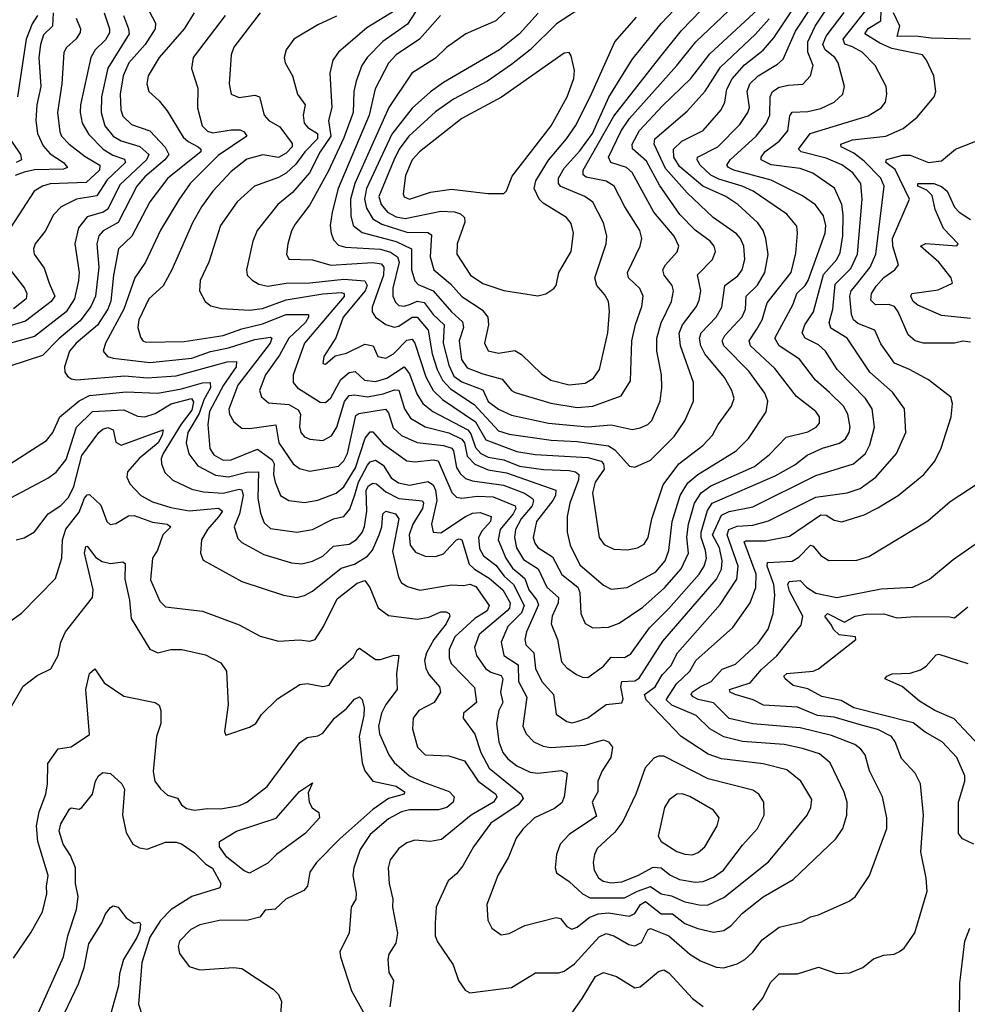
# Model space of a CAD drawing. Extents: x 1443846 to 1577407, y 839182 to 927291.
# Tile 106 of 256: x 1451598 to 1455213, y 883554 to 887309. Entities that reach past the tile are written whole.
import ezdxf

# ---------------------------------------------------------------- set-up
doc = ezdxf.new("R2010")
doc.units = 0

msp = doc.modelspace()

# ---------------------------------------------------------------- linework, layer by layer
at = {"layer": '0CON20XD'}
for points in [[(1453935, 885746.6), (1453965, 885753.1), (1453994.7, 885765.3), (1454009.2, 885780.8), (1454041.8, 885855), (1454048.2, 885905), (1454046.5, 885955), (1454029.3, 886045), (1454028.6, 886095), (1454045, 886153.3), (1454084.7, 886235), (1454092, 886275), (1454086.8, 886295), (1454057.3, 886335), (1454051.6, 886355), (1454061.3, 886375), (1454106, 886424), (1454112.8, 886445), (1454095, 886483.1), (1454017, 886575), (1453935, 886726), (1453913.6, 886745), (1453853.8, 886765), (1453844.4, 886785), (1453892.6, 886885), (1453925, 886933), (1454105, 887134.2), (1454178.1, 887225), (1454402, 887438)], [(1453915, 885144), (1454025, 885203.8), (1454060, 885245), (1454074.8, 885285), (1454087.3, 885395), (1454117.5, 885495), (1454147.1, 885542.9), (1454185.6, 885574.4), (1454332, 885665), (1454378.6, 885711.4), (1454446.2, 885813.8), (1454452.5, 885855), (1454440.5, 885885), (1454379.3, 885969.3), (1454284.2, 886065), (1454277.9, 886085), (1454288.2, 886105), (1454354, 886176), (1454366.7, 886205), (1454370.2, 886255), (1454412.6, 886297.4), (1454440.7, 886345), (1454453.6, 886413.6), (1454444.6, 886475.4), (1454434.7, 886505), (1454414.7, 886535), (1454337.2, 886605), (1454291.5, 886635), (1454204.3, 886674.3), (1454115, 886750), (1454094, 886785), (1454092.8, 886815), (1454124.4, 886845.6), (1454205, 886887.1), (1454273.8, 886966.2), (1454287.6, 886995), (1454296.3, 887045), (1454316.3, 887083.7), (1454363.4, 887136.6), (1454435, 887193), (1454475, 887240.8), (1454620.7, 887459.3)], [(1453506.5, 887393.5), (1453415, 887304.6), (1453300, 887255), (1453227, 887203), (1453185, 887162.7), (1453094.6, 887105), (1453006, 886975), (1452876.4, 886685), (1452860.3, 886625), (1452861.6, 886561.6), (1452870.8, 886525), (1452905, 886497.1), (1453034, 886464), (1453093, 886435), (1453093.2, 886355), (1453105, 886313.5), (1453118.8, 886298.8), (1453175.1, 886275.1), (1453245.7, 886195), (1453287.5, 886157.5), (1453290.7, 886135), (1453274.1, 886085), (1453283.4, 886013.4), (1453305, 885982.1), (1453365, 885958.6), (1453438.4, 885938.4), (1453475, 885895.6), (1453488.1, 885888.1), (1453625, 885846.9), (1453725, 885830.2)], [(1453695, 885917), (1453755, 885922.7), (1453787.3, 885942.7), (1453810.3, 885975), (1453841.9, 886115), (1453848.1, 886198.1), (1453843.9, 886235), (1453830.6, 886260.6), (1453799.7, 886295), (1453791.8, 886325), (1453835.3, 886455), (1453837.5, 886485), (1453825.3, 886535), (1453785, 886612.9), (1453754.5, 886635), (1453663.2, 886673.2), (1453653.3, 886685), (1453653.2, 886705), (1453675, 886742.6), (1453735, 886809.1), (1453783.1, 886875), (1453845.8, 887014.2), (1453935, 887157.5), (1454045, 887295.4), (1454171.7, 887428.3)], [(1453124.8, 887365), (1453077.8, 887292.2), (1452983.4, 887226.6), (1452923.7, 887165), (1452903.8, 887135), (1452882, 887075), (1452873.5, 887035), (1452870.4, 886955), (1452835, 886858.9), (1452775, 886730), (1452705, 886603.5), (1452649.5, 886529.5), (1452635, 886504.2), (1452620.8, 886455), (1452615.4, 886415), (1452625, 886396.5), (1452715, 886393.2), (1452785, 886373), (1452945, 886383.9), (1452977.7, 886377.7), (1452987.9, 886365), (1452986.3, 886335), (1452942.6, 886212.6), (1452943.4, 886195), (1452955.4, 886175), (1452995, 886146.9), (1453027, 886137), (1453045, 886140.4), (1453095, 886174.2), (1453115, 886175.2), (1453156.1, 886125), (1453171.5, 886035), (1453190.9, 885975), (1453210.9, 885935), (1453241.5, 885901.5), (1453331.7, 885841.7), (1453425, 885741.3), (1453465, 885728.4), (1453625.1, 885705.1), (1453725, 885700.3), (1453844.6, 885684.6), (1453868.8, 885668.8), (1453925, 885606.7), (1453945, 885603.3)], [(1453761.9, 887368.1), (1453646.6, 887293.4), (1453546.2, 887195), (1453475, 887138.5), (1453382.7, 887075), (1453253.6, 887006.4), (1453185, 886957.5), (1453082.9, 886865), (1453045.2, 886815), (1453025, 886773.9), (1452968.7, 886635), (1452977.6, 886605), (1453001.9, 886575), (1453035, 886557.8), (1453069.1, 886550.9), (1453205, 886578.7), (1453256.4, 886576.4), (1453279.5, 886569.5), (1453294.6, 886555), (1453296.9, 886536.9), (1453267.5, 886455), (1453265.4, 886415), (1453317.7, 886335), (1453365, 886302.9), (1453445, 886276.1), (1453574.3, 886255.7)], [(1453725, 885830.2), (1453785, 885834.8), (1453893.1, 885875), (1453928.2, 885931.8), (1453933, 886085), (1453946.8, 886146.8), (1453972, 886215), (1453976.8, 886255), (1453964.4, 886284.4), (1453921.1, 886325), (1453916.7, 886345), (1453964.6, 886445), (1453972, 886475), (1453963.5, 886505), (1453907.2, 886595), (1453866.6, 886675), (1453835, 886692.9), (1453758.7, 886708.7), (1453748.1, 886718.1), (1453747.6, 886735), (1453865, 886941.1), (1454040.2, 887165), (1454122.4, 887267.6), (1454234.3, 887385)], [(1453765, 884801.1), (1453825, 884843.8), (1453855, 884878.6), (1453905, 884876.9), (1453929.8, 884890.2), (1454000.7, 884989.3), (1454075, 885063.8), (1454190.6, 885195), (1454209.4, 885225), (1454217.7, 885255), (1454215.1, 885285), (1454197.4, 885335), (1454197.7, 885355), (1454222.2, 885437.8), (1454240, 885465), (1454480.3, 885569.7), (1454555, 885611), (1454602, 885648), (1454661.4, 885675), (1454726.1, 885693.9), (1454749, 885711), (1454762.9, 885735), (1454766.2, 885755), (1454757.4, 885805), (1454740.6, 885835), (1454687.9, 885887.9), (1454633.6, 885935), (1454572.7, 886015), (1454496, 886066), (1454479.3, 886095), (1454548.3, 886225), (1454563, 886265), (1454594.7, 886295.3), (1454606.1, 886315), (1454671.6, 886495), (1454673.7, 886525), (1454665, 886561.5), (1454633.8, 886603.8), (1454585, 886637.7), (1454465, 886697.3), (1454322.9, 886735), (1454301.8, 886745), (1454295.8, 886755), (1454308.2, 886775), (1454407.4, 886865), (1454446.5, 886913.5), (1454459.4, 886945), (1454461.1, 887015), (1454470, 887035), (1454495, 887051.9), (1454530.7, 887059.3), (1454586, 887064), (1454614.8, 887095.2), (1454625.2, 887135), (1454604.4, 887185), (1454605.2, 887225), (1454632.9, 887285), (1454694.1, 887375.9)], [(1451993.7, 887325), (1452013.5, 887275), (1452015.2, 887255), (1451934.5, 887125), (1451910.9, 887015), (1451909.3, 886955), (1451923.2, 886905), (1451955.1, 886865.1), (1451985, 886847), (1452056.3, 886826.3), (1452090.6, 886795), (1452081.8, 886775), (1451980.8, 886679.2), (1451935, 886586.2), (1451916.5, 886575), (1451855, 886557.7), (1451822.8, 886515), (1451808, 886455), (1451825.2, 886345.2), (1451822.6, 886315), (1451806.7, 886245), (1451776.1, 886195), (1451655, 886100.7), (1451545, 886070.2)], [(1452090.4, 887345), (1452115.7, 887295.7), (1452114.7, 887275), (1452076.9, 887215), (1452014.8, 887145), (1451992.9, 887095), (1451981.1, 887025), (1451983.5, 886965), (1451991.4, 886941.4), (1452025, 886910), (1452095.2, 886885.2), (1452152.9, 886822.9), (1452166.7, 886795), (1452152.5, 886775), (1452075, 886709.4), (1452044.8, 886675), (1451974, 886536), (1451916.3, 886503.7), (1451899.5, 886485), (1451892.9, 886455), (1451899.6, 886365), (1451886.9, 886255), (1451869.4, 886215), (1451829.5, 886160.5), (1451747.9, 886092.1), (1451685, 886028.8), (1451565, 885989.2)], [(1451725.8, 887335), (1451723.3, 887285), (1451688.9, 887251.1), (1451677.3, 887215), (1451670.8, 887165), (1451679.3, 887055), (1451663.3, 886985), (1451659.4, 886925), (1451665.9, 886875.9), (1451687.8, 886827.8), (1451715, 886798), (1451765.9, 886765), (1451780, 886745), (1451765, 886739.6), (1451655, 886736.3), (1451615, 886728), (1451581.3, 886715)], [(1451666.4, 887325), (1451645.8, 887294.2), (1451622.3, 887235), (1451589.8, 887015)], [(1451920.2, 887335), (1451940.7, 887275), (1451940.7, 887259.3), (1451925, 887232.7), (1451886.3, 887195), (1451869.5, 887165), (1451829.8, 886985), (1451828.9, 886955), (1451837, 886915), (1451861.4, 886871.4), (1451916.7, 886815), (1451953.2, 886793.2), (1451997.7, 886777.7), (1452002, 886765), (1451931.6, 886698.4), (1451892.2, 886637.8), (1451814.6, 886625.4), (1451756.2, 886595), (1451727.5, 886565), (1451695, 886502.9), (1451657.1, 886455), (1451651.1, 886435), (1451653.6, 886415), (1451691.8, 886361.8), (1451711.1, 886305)], [(1452263.9, 887335), (1452225.8, 887275), (1452130.3, 887165), (1452088, 887095), (1452083.2, 887065), (1452091.1, 887035), (1452130.4, 887000.4), (1452161.4, 886961.4), (1452221.8, 886861.9), (1452240.4, 886845), (1452279.4, 886825), (1452289.2, 886815), (1452288.7, 886805), (1452162.9, 886705), (1452094.3, 886615), (1452026.5, 886483.5), (1451975.3, 886435), (1451955.8, 886335), (1451946.4, 886236.4), (1451934.2, 886205), (1451895, 886143.9), (1451813.5, 886075), (1451788.7, 886045), (1451768.8, 885985), (1451770.8, 885965), (1451780, 885950), (1451795, 885939.6), (1451815, 885935.9), (1451999.4, 885950.6), (1452085, 885942.8), (1452195, 885951.1), (1452389.4, 886005), (1452425.9, 886005.9), (1452424, 885985), (1452375.1, 885915), (1452322.7, 885815), (1452315.9, 885765.9), (1452323.7, 885673.7), (1452339.4, 885649.4), (1452375, 885629.7), (1452405, 885631.1), (1452505, 885671.3), (1452560.8, 885630.8), (1452568.5, 885615), (1452566.2, 885575), (1452572.3, 885545), (1452592.8, 885495), (1452625, 885475.9), (1452685, 885468.4), (1452735, 885477.4), (1452805, 885503.9), (1452835, 885527.8), (1452879.3, 885600.7), (1452916.4, 885713.6), (1452935, 885737.2), (1452945, 885737.5), (1452985, 885691.5), (1453075, 885626.6), (1453105, 885622.6), (1453175, 885631), (1453195, 885626.6), (1453246.4, 885506.4), (1453265, 885488.1), (1453285, 885483.9), (1453345, 885492.3), (1453405, 885489.3), (1453488.9, 885455), (1453490.3, 885445), (1453480.7, 885425), (1453431.5, 885365), (1453423.8, 885325), (1453453, 885255), (1453477.8, 885217.8), (1453499.3, 885199.3), (1453525, 885178.3), (1453540.1, 885135), (1453571.6, 885095), (1453577.5, 885077.5), (1453531.6, 884975), (1453525.3, 884945), (1453529.3, 884925), (1453559.3, 884895), (1453566.1, 884835), (1453590.7, 884785), (1453634.7, 884735), (1453645, 884660.8), (1453685, 884632.9), (1453705, 884628.2), (1453725, 884632.4)], [(1452381.9, 887325), (1452259.6, 887165), (1452253.3, 887123.3), (1452278.1, 887048.1), (1452276.5, 886973.5), (1452294.2, 886905), (1452314.9, 886884.8), (1452335, 886878.1), (1452405, 886889.8), (1452439.4, 886889.4), (1452455, 886882.2), (1452464.4, 886865), (1452355, 886791.3), (1452248.9, 886685), (1452205, 886622.7), (1452135, 886506.2), (1452078, 886385), (1452037.9, 886325), (1451995.2, 886205), (1451925.9, 886075), (1451916.5, 886045), (1451933.1, 886025), (1451955, 886018), (1452095, 886001.7), (1452255, 886018.7), (1452326, 886044), (1452395, 886057.8), (1452495, 886089.2), (1452555, 886098.9), (1452559.6, 886095), (1452553.5, 886075), (1452430.2, 885915), (1452396.3, 885823.7), (1452398.8, 885805), (1452415, 885775.5), (1452445, 885751.2), (1452475, 885749.6), (1452574.7, 885764.7), (1452587, 885695), (1452641.8, 885615), (1452665, 885597.3), (1452705, 885587.1), (1452815, 885605.9), (1452835, 885626.9), (1452849, 885655), (1452880.1, 885799.9), (1452892.4, 885807.6), (1452994, 885824), (1453005, 885809.5), (1453023.3, 885753.3), (1453055, 885723.2), (1453115, 885696.2), (1453215, 885685.7), (1453246.5, 885675), (1453253.2, 885665), (1453265, 885602), (1453278.5, 885578.5), (1453299.1, 885559.1), (1453325, 885550.5), (1453444.1, 885534.1), (1453523.8, 885503.8), (1453555, 885482.7), (1453558.8, 885475), (1453553.4, 885455), (1453511, 885405), (1453489.7, 885365), (1453485.5, 885335), (1453493.9, 885295), (1453520.6, 885250.6), (1453576.1, 885215), (1453609.8, 885145), (1453654.3, 885105), (1453652.5, 885085), (1453628.9, 885035), (1453625.3, 885005.3), (1453649.4, 884945), (1453665, 884860.8), (1453685, 884837.5), (1453722, 884812), (1453745, 884801.5), (1453765, 884801.1)], [(1452515.4, 887335), (1452415.4, 887205), (1452404.7, 887175), (1452396.7, 887065), (1452404.4, 887025), (1452435, 887012.5), (1452495, 887020.9), (1452513.1, 887015), (1452530.9, 886945), (1452548.8, 886925), (1452590.4, 886900.4), (1452637.4, 886837.4), (1452638.1, 886825), (1452615, 886799.7), (1452585, 886783.9), (1452526.1, 886793.9), (1452465, 886776.8), (1452405, 886730.7), (1452335.3, 886655), (1452291.4, 886595), (1452257.8, 886535), (1452178.6, 886355), (1452145, 886294.6), (1452091.1, 886245), (1452052.6, 886165), (1452049.3, 886135), (1452058.7, 886098.7), (1452067.5, 886085), (1452079.5, 886079.5), (1452225, 886082.6), (1452375, 886105.5), (1452445, 886130.4), (1452525, 886149.3), (1452615, 886184.6), (1452699.5, 886185), (1452700.5, 886175), (1452688.1, 886155), (1452625, 886094.7), (1452589.6, 886030.4), (1452535.9, 885955), (1452512.5, 885895), (1452520.5, 885870.5), (1452547.7, 885847.7), (1452625, 885841.2), (1452660.9, 885820.9), (1452669.6, 885805), (1452666.1, 885756.1), (1452671.2, 885735), (1452685, 885718.2), (1452705, 885709.2), (1452755, 885703.9), (1452788.1, 885721.9), (1452807.5, 885755), (1452837.3, 885852.7), (1452855, 885876.3), (1452875, 885879.2), (1452925, 885870.8), (1452985, 885882), (1453028.1, 885898.1), (1453045, 885896.8), (1453066.6, 885825), (1453089.4, 885789.4), (1453145, 885756.7), (1453235, 885733.6), (1453285, 885709.9), (1453295.1, 885695), (1453304.7, 885644.7), (1453334.7, 885614.7), (1453385, 885592.3), (1453455, 885580.5), (1453643.1, 885515), (1453642.3, 885495), (1453632.6, 885475), (1453570.2, 885395), (1453556.7, 885335), (1453562.8, 885312.8), (1453575, 885296.7), (1453631.3, 885261.3), (1453666.1, 885193.9), (1453728, 885145), (1453734.5, 885125), (1453738.8, 885045), (1453755, 885006.7), (1453785, 884990.4), (1453845, 884992.3)], [(1453030.8, 887345), (1452922, 887278), (1452815, 887185.4), (1452793.1, 887155), (1452781.6, 887105), (1452788.6, 886975), (1452775.7, 886925), (1452784.7, 886865), (1452744, 886805), (1452703.5, 886725), (1452639.1, 886650.9), (1452582.8, 886605), (1452504.6, 886505), (1452487.5, 886465), (1452463.8, 886355), (1452466.5, 886335), (1452485, 886315.5), (1452510.4, 886300.4), (1452545, 886293.3), (1452615.2, 886304.8), (1452705, 886306.1), (1452835, 886319.9), (1452915, 886313.2), (1452923.4, 886295), (1452916.2, 886275), (1452832.7, 886175), (1452804.3, 886095.7), (1452758.1, 886025), (1452755, 885997.5), (1452765, 885996), (1452802.3, 886027.7), (1452845, 886037.3), (1452915, 886072.2), (1452946.1, 886065), (1452965, 886024.5), (1452995, 886018.4), (1453024.7, 886035), (1453075, 886087), (1453095, 886091.3), (1453105.6, 886075.6), (1453147.3, 885947.3), (1453175.5, 885895.5), (1453210.6, 885860.6), (1453336.5, 885775), (1453376.9, 885706.9), (1453495, 885661.9), (1453565, 885651), (1453765, 885639.3), (1453816.4, 885625), (1453825.6, 885615), (1453827.4, 885595), (1453794, 885545), (1453783.5, 885505), (1453808.5, 885335), (1453828.3, 885308.3), (1453865, 885290), (1453916.9, 885286.9)], [(1452807, 887323), (1452735, 887290), (1452644.6, 887235.4), (1452615, 887193.8), (1452606.9, 887165), (1452610.6, 887145), (1452638.8, 887095)], [(1453203.1, 887325), (1453123.5, 887235), (1453035, 887175.2), (1453005, 887143.9), (1452953.7, 887046.3), (1452931.2, 886945), (1452813.2, 886665), (1452790, 886575), (1452782.8, 886525), (1452785.8, 886495), (1452795, 886469.5), (1452815, 886450), (1452841.4, 886441.4), (1452975, 886433.8), (1453012.5, 886422.5), (1453039.1, 886405), (1453045.3, 886385), (1453021.8, 886285), (1453022.3, 886255), (1453031.9, 886231.9), (1453045, 886219.5), (1453065, 886216.3), (1453089.4, 886225), (1453115, 886235.4), (1453141.3, 886231.3), (1453175.1, 886185.1), (1453217.4, 886145), (1453214, 886075), (1453235, 885991.5), (1453255, 885950.2), (1453285, 885927.9), (1453365, 885898), (1453385, 885853.6), (1453425, 885823.6), (1453475, 885801.5), (1453615, 885770), (1453765, 885756.2), (1453855, 885764), (1453935, 885746.6)], [(1453575.7, 887334.3), (1453505, 887255.3), (1453428.5, 887195), (1453215, 887070), (1453165.7, 887034.3), (1453095, 886971.9), (1453017.8, 886872.2), (1452920.9, 886665), (1452914.2, 886625), (1452920.8, 886590.8), (1452945, 886550.2), (1452979.6, 886529.6), (1453075, 886498.9), (1453155, 886497.4), (1453168.8, 886488.8), (1453163.6, 886405), (1453178.2, 886355), (1453241.4, 886301.4), (1453285, 886253.3), (1453362.4, 886202.4), (1453384.1, 886175), (1453386.5, 886145), (1453371.1, 886075), (1453385, 886046.7), (1453425, 886036.9), (1453487.4, 886047.4), (1453512.3, 886032.3), (1453588.7, 885958.7), (1453624.9, 885934.8), (1453695, 885917)], [(1453465, 883824.3), (1453525.3, 883854.7), (1453645, 883885.4), (1453661.2, 883881.2), (1453685, 883851.4), (1453705, 883840), (1453725, 883848.5), (1453771.1, 883885), (1453805, 883898.5), (1453845, 883902.6), (1453925, 883889.6), (1453945, 883900.8), (1453966.9, 883935), (1453985, 883945.8), (1454045, 883898.8), (1454089.2, 883899.2), (1454135, 883862.4), (1454185, 883843.3), (1454245, 883828.6), (1454285, 883835.3), (1454312.9, 883855), (1454355, 883901.1), (1454435, 883963.3), (1454549.5, 884030.5), (1454712.2, 884185), (1454738.8, 884225), (1454753.9, 884275), (1454754.6, 884325), (1454743, 884363), (1454690, 884475), (1454649, 884509), (1454585, 884530.2), (1454515, 884544.4), (1454355, 884555.9), (1454285, 884574.3), (1454231.6, 884605), (1454178.8, 884655), (1454085.4, 884695.4), (1454063.9, 884715), (1454103.2, 884776.8), (1454155.3, 884825), (1454177.6, 884865), (1454319, 884991), (1454384.7, 885085), (1454406.1, 885143.9), (1454407.7, 885195), (1454362.5, 885317.5), (1454368, 885322), (1454445, 885321.2), (1454535, 885340), (1454655, 885420.5), (1454675, 885419.8), (1454705, 885400.4), (1454735, 885394.7), (1454819.5, 885420.5), (1454872.3, 885447.7), (1454949.4, 885495), (1455047.8, 885575), (1455089.5, 885625), (1455113.6, 885675), (1455152.2, 885795), (1455156.5, 885845), (1455150.3, 885870.3), (1455065.2, 885935.2), (1454993.3, 885975), (1454935, 885998.8), (1454883.2, 886073.2), (1454860.4, 886125), (1454795, 886151.2), (1454779, 886165), (1454771.6, 886185), (1454765.5, 886255), (1454770.7, 886275), (1454790.9, 886299.2), (1454842.5, 886365), (1454864.8, 886415), (1454895.6, 886675), (1454883.5, 886705), (1454820.3, 886770.3), (1454780.5, 886800.5), (1454732, 886825), (1454730.8, 886835), (1454775, 886850.7), (1454902, 886865), (1454968.6, 886895), (1455022.1, 886937.9), (1455087.1, 887015), (1455092.9, 887035), (1455085.6, 887095), (1455057.8, 887155), (1455042, 887175), (1454925, 887200.1), (1454879.5, 887219.5), (1454822.4, 887255), (1454835, 887275.9), (1454882.9, 887305), (1454885.1, 887345)], [(1453574.3, 886255.7), (1453605, 886264), (1453636.5, 886283.5), (1453644.4, 886295.6), (1453655.4, 886345), (1453702, 886425), (1453711.2, 886495), (1453701.8, 886531.8), (1453684.8, 886554.8), (1453595, 886609.3), (1453579.7, 886625), (1453561.3, 886665), (1453567.4, 886695), (1453616, 886774), (1453684.8, 886855), (1453718.7, 886905), (1453775, 887014.6), (1453868.7, 887225), (1453951.5, 887318.5)], [(1453725, 884632.4), (1453765, 884646.1), (1453835, 884697.4), (1453895.6, 884704.4), (1453900.6, 884719.4), (1453891.4, 884765), (1453895.2, 884784.8), (1453945, 884788.1), (1453962, 884798), (1454051.5, 884938.5), (1454256.7, 885175), (1454275.9, 885214.1), (1454277.7, 885245), (1454267.9, 885295), (1454241.4, 885345), (1454275, 885420.2), (1454305, 885434.2), (1454395, 885451.2), (1454635, 885570.8), (1454779.1, 885615), (1454824.7, 885655), (1454842, 885688), (1454859.3, 885755), (1454849.7, 885825), (1454825.3, 885865), (1454716.6, 885975), (1454672.8, 886045), (1454645, 886069), (1454594.6, 886095), (1454583.3, 886115), (1454593.2, 886145), (1454626.1, 886195), (1454665, 886337.5), (1454715.6, 886395), (1454728.2, 886421.9), (1454738.6, 886485), (1454739.8, 886565), (1454734, 886605), (1454706.5, 886666.5), (1454624.4, 886724.4), (1454575, 886741.5), (1454465, 886755.8), (1454427.2, 886775), (1454426.3, 886785), (1454441, 886805), (1454495, 886846.1), (1454529.1, 886885), (1454536.8, 886943.2), (1454545, 886957.2), (1454605, 886958.6), (1454655, 886971.2), (1454705, 886995.4), (1454738.5, 887025), (1454744.6, 887055), (1454721.1, 887145), (1454707.9, 887165), (1454671.1, 887195), (1454662.4, 887215), (1454675, 887247.1), (1454743.6, 887336.4)], [(1453845, 884992.3), (1453885, 885007.1), (1453975, 885068.8), (1454057.6, 885142.4), (1454121.5, 885215), (1454150, 885275), (1454143.7, 885336.3), (1454149.7, 885385), (1454172.7, 885465), (1454197.7, 885505), (1454235, 885531.2), (1454401.5, 885605), (1454458.7, 885651.3), (1454522.5, 885717.5), (1454605, 885738), (1454636.4, 885755), (1454649.3, 885770.7), (1454648.9, 885795), (1454635.4, 885815), (1454561.7, 885871.7), (1454479.1, 885979.1), (1454386.2, 886065), (1454381, 886085), (1454410.5, 886129.5), (1454430.8, 886165), (1454450.1, 886229.9), (1454540.7, 886345), (1454558.7, 886418.7), (1454565.9, 886495), (1454562.3, 886522.3), (1454525, 886568.2), (1454396, 886655), (1454354.2, 886674.2), (1454265, 886700.7), (1454235, 886716.8), (1454193.5, 886755), (1454182.9, 886775), (1454184.2, 886785), (1454261.2, 886825), (1454345, 886909.3), (1454376.3, 886955), (1454382.9, 886975), (1454374, 887035), (1454383.9, 887065), (1454415.1, 887094.9), (1454489.7, 887140.3), (1454510.6, 887159.4), (1454557.7, 887265), (1454615, 887352.2)], [(1453945, 885603.3), (1454005, 885629.4), (1454095, 885720), (1454135, 885780), (1454168.5, 885855), (1454169.1, 885925), (1454119.6, 886065), (1454114.3, 886114.3), (1454126.9, 886145), (1454179.5, 886215), (1454190.3, 886239.7), (1454196.5, 886275), (1454183.9, 886336.1), (1454241.8, 886395), (1454252.5, 886425), (1454248, 886445), (1454232.7, 886465), (1454175, 886507), (1454116, 886566), (1454038.5, 886678.5), (1453989.9, 886769.9), (1453936.4, 886816.4), (1453934.8, 886835), (1453962.7, 886887.3), (1454049.8, 886980.2), (1454158.6, 887085), (1454230.5, 887179.5), (1454415, 887349.2)], [(1454225, 883933.1), (1454285, 883961.1), (1454455, 884097.9), (1454602.1, 884275), (1454616.2, 884305), (1454619.6, 884335), (1454578.5, 884405), (1454525, 884448.8), (1454435, 884471.1), (1454275, 884490.6), (1454225, 884508.6), (1454121.2, 884575), (1453987.6, 884715), (1453982, 884735), (1454021.9, 884765), (1454049.7, 884810.3), (1454082, 884845), (1454108.1, 884895), (1454165, 884959.8), (1454270.8, 885079.2), (1454334.6, 885175.4), (1454338.5, 885225), (1454297.4, 885345), (1454303.4, 885365), (1454335, 885378), (1454395, 885381.6), (1454455, 885397.6), (1454635, 885487.7), (1454755, 885505.3), (1454805, 885520.8), (1454864.6, 885565), (1454943.3, 885655), (1454978.4, 885735), (1454973.8, 885825), (1454928.4, 885888.4), (1454841.4, 885965), (1454788.2, 886045), (1454754.5, 886094.5), (1454692.8, 886132.8), (1454686.5, 886155), (1454699.7, 886205), (1454708.8, 886301.2), (1454769.3, 886360.7), (1454793.8, 886415), (1454812.3, 886625), (1454806.7, 886685), (1454775.9, 886725), (1454735, 886755.6), (1454675, 886781.8), (1454579.2, 886805), (1454568.9, 886815), (1454613.5, 886875), (1454835, 886942.7), (1454885, 886973.2), (1454901.1, 886995), (1454906.7, 887025), (1454903.8, 887055), (1454861.5, 887135), (1454812.3, 887185), (1454775, 887205.4), (1454745.6, 887215.6), (1454739.7, 887235), (1454826.3, 887345)], [(1455225, 887235.3), (1455075, 887238.8), (1455015, 887246.9), (1454945.7, 887245), (1454956.1, 887285), (1454931.9, 887335)], [(1451814.1, 887315), (1451830, 887275), (1451828.9, 887261.1), (1451813, 887237), (1451776.5, 887203.5), (1451766.1, 887183.9), (1451759, 887065), (1451742.7, 886955), (1451751.4, 886881.4), (1451758.1, 886865), (1451787.1, 886835), (1451847.6, 886787.6), (1451903.5, 886755), (1451903, 886735), (1451852.1, 886687.9), (1451715, 886683.7), (1451685.5, 886675), (1451653.1, 886655), (1451565, 886518.2)], [(1453916.9, 885286.9), (1453955, 885294.6), (1453980.4, 885309.6), (1453995.9, 885334.1), (1454009.5, 885405), (1454052.5, 885535), (1454112.9, 885615), (1454204.5, 885685), (1454241.5, 885725), (1454262.9, 885765), (1454314.1, 885835.9), (1454323.2, 885865), (1454314.6, 885895), (1454286.5, 885945), (1454211.6, 886035), (1454196.9, 886065), (1454191.5, 886095), (1454197.8, 886115), (1454254.7, 886175), (1454276.8, 886213.2), (1454287.6, 886295), (1454337.8, 886332.2), (1454354.8, 886355), (1454364.3, 886395), (1454360.7, 886445), (1454347.4, 886475), (1454332.1, 886492.1), (1454243.8, 886555), (1454145, 886649), (1454062.4, 886742.4), (1454018.4, 886835), (1454021.4, 886855), (1454145, 886960.7), (1454213.2, 887036.8), (1454271.1, 887128.9), (1454405, 887254.8), (1454456.9, 887313.1)], [(1453085, 886624.7), (1453165, 886651), (1453245, 886663.5), (1453383.8, 886646.2), (1453445, 886646), (1453455, 886656.2), (1453477.4, 886712.6), (1453626.2, 886905), (1453686.3, 887015), (1453712.5, 887085), (1453714.6, 887115), (1453702.1, 887172.1), (1453694.2, 887184.2), (1453675, 887181.9), (1453436.5, 887013.5), (1453285, 886933.1), (1453123.4, 886805), (1453094.8, 886775), (1453070, 886715), (1453061.1, 886645), (1453065, 886633.3), (1453085, 886624.7)], [(1452638.8, 887095), (1452657.7, 887025), (1452687.6, 886985), (1452679, 886945), (1452682.8, 886915), (1452697.6, 886897.6), (1452734.5, 886875), (1452734.6, 886855), (1452685.5, 886805), (1452651.9, 886758.1), (1452615, 886724.3), (1452585, 886707), (1452493.6, 886675), (1452427.8, 886615), (1452364.7, 886525), (1452319.7, 886385), (1452286.2, 886315), (1452284.5, 886275), (1452305.8, 886235), (1452327.8, 886217.8), (1452367.8, 886207.8), (1452475, 886201.7), (1452525, 886207.9), (1452615, 886241.4), (1452755, 886264), (1452825, 886268.4), (1452836, 886265), (1452836.3, 886253.7), (1452684.1, 886075), (1452641, 885955), (1452642, 885925), (1452658, 885905), (1452745, 885850), (1452765, 885849.1), (1452785, 885867.5), (1452822.9, 885937.1), (1452855, 885963.7), (1452877.7, 885967.7), (1452913.9, 885933.9), (1452955, 885929.7), (1452998.3, 885941.7), (1453065, 885985.2), (1453085, 885958.7), (1453112.9, 885882.9), (1453135.8, 885845.8), (1453174.7, 885814.7), (1453307.4, 885745), (1453319.6, 885729.6), (1453337.6, 885677.6), (1453357.5, 885655), (1453385, 885640.9), (1453445, 885631.1), (1453505, 885606.3), (1453596.8, 885593.2), (1453695, 885589.9), (1453718.5, 885585), (1453731.2, 885575), (1453730, 885555), (1453696.7, 885465), (1453686.9, 885415), (1453686.4, 885355), (1453697.8, 885305), (1453735, 885230.4), (1453825, 885152.1), (1453855, 885137.1), (1453915, 885144)], [(1451540.8, 886885), (1451601.6, 886795), (1451605.3, 886775), (1451585, 886765.2)], [(1455225, 886079.8), (1455196.4, 886083.6), (1455165, 886075.4), (1455045.8, 886075.8), (1455014.3, 886084.2), (1454987.7, 886107.7), (1454949.8, 886195), (1454935.3, 886215), (1454913.5, 886223.5), (1454862.4, 886222.4), (1454845, 886239.2), (1454847.8, 886265), (1454865, 886293.4), (1454895, 886325.7), (1454936.9, 886355), (1454950.4, 886375), (1454929.1, 886445), (1454928.2, 886475), (1454992.9, 886625), (1454937.4, 886737.4), (1454901.9, 886765), (1454905, 886776.5), (1454967.3, 886792.7), (1454995, 886792.1), (1455065, 886765.3), (1455115, 886770.9), (1455168, 886815), (1455275, 886857.5)], [(1455225, 886169.3), (1455115, 886181), (1455025, 886220), (1455007.3, 886235), (1454997.5, 886255), (1455001.2, 886265), (1455101.5, 886278.5), (1455157.1, 886305), (1455151.8, 886325), (1455104.3, 886385), (1455034.6, 886445.4), (1455055, 886455.3), (1455172.7, 886447.3), (1455178.5, 886455), (1455122.8, 886512.8), (1455090.8, 886585), (1455079.3, 886639.3), (1455058.7, 886658.7), (1455024.8, 886675), (1455024.5, 886685), (1455085, 886684.5), (1455115, 886673.6), (1455136.1, 886655), (1455164.9, 886594.9), (1455182.1, 886575), (1455225, 886546.7)], [(1451553.7, 886365), (1451617.1, 886285), (1451625.3, 886265), (1451623.4, 886245), (1451575, 886207.1)], [(1451711.1, 886305), (1451731.7, 886255), (1451718.1, 886235), (1451619.9, 886160.1), (1451515, 886127.2)], [(1451475, 885560.2), (1451700.5, 885705), (1451725, 885734.3), (1451751.9, 885795), (1451824.9, 885855.1), (1451865, 885875.4), (1451928, 885882), (1452005, 885890.3), (1452124.8, 885884.8), (1452215, 885901.9), (1452295, 885924.9), (1452325.2, 885925.2), (1452326.3, 885905), (1452300.7, 885859.3), (1452282.3, 885807.7), (1452240.1, 885735), (1452233.5, 885695), (1452243.3, 885653.3), (1452278.3, 885608.3), (1452345, 885572.6), (1452395, 885566.2), (1452465, 885583.6), (1452509.3, 885585), (1452507, 885485), (1452517.3, 885427.3), (1452530.5, 885390.5), (1452555, 885368.4), (1452655, 885355.3), (1452715.6, 885364.4), (1452795, 885405.2), (1452835, 885414.6), (1452857.9, 885442.1), (1452877.2, 885497.2), (1452891.2, 885545), (1452925, 885609.8), (1452935, 885623), (1452955, 885629), (1452985, 885610), (1453015, 885561.7), (1453042.7, 885542.7), (1453085, 885534.6), (1453155, 885548.4), (1453175, 885535.3), (1453184.4, 885514.4), (1453189.7, 885475), (1453169.2, 885385), (1453175, 885354.6), (1453205, 885351.9), (1453298.7, 885415), (1453325, 885426.7), (1453355, 885430.4), (1453397.1, 885415), (1453393.7, 885395), (1453360.9, 885359.1), (1453348.3, 885335), (1453352.7, 885292.7), (1453368.1, 885265), (1453415, 885228.9), (1453447, 885187), (1453482.1, 885155), (1453522.5, 885075), (1453512.6, 885047.4), (1453460.9, 884995), (1453434.8, 884935), (1453444.8, 884884.8), (1453499.2, 884849.2), (1453500.7, 884785), (1453533.4, 884725), (1453518.2, 884615), (1453530.8, 884585), (1453559.5, 884555), (1453595, 884538.4), (1453625, 884534), (1453755, 884542.3), (1453825, 884563.1), (1453845, 884554.5), (1453859.2, 884535), (1453853.1, 884495), (1453820, 884445), (1453804, 884405), (1453803.4, 884365), (1453781.6, 884325), (1453798.8, 884271.2), (1453695, 884202.1), (1453659.5, 884165), (1453645.5, 884125), (1453640.6, 884075), (1453645.8, 884055), (1453695, 884021.8), (1453745, 883975.3), (1453775, 883960.4), (1453905, 883959.8), (1453955, 883985.9), (1454005, 884003), (1454045, 883974.8), (1454085, 883968), (1454135, 883944.8), (1454160.5, 883939.5), (1454195, 883931.6), (1454225, 883933.1)], [(1451565, 885485.3), (1451705, 885560.7), (1451737, 885583), (1451775, 885631.6), (1451815.2, 885755), (1451875.4, 885814.6), (1451995, 885821.5), (1452047.5, 885797.5), (1452075, 885794.2), (1452115, 885807.1), (1452176.1, 885843.9), (1452254.2, 885864.2), (1452261.4, 885851.4), (1452255, 885820.7), (1452213.9, 885766.1), (1452145.6, 885655), (1452138.3, 885635), (1452139.4, 885615), (1452152.4, 885582.4), (1452182.8, 885552.8), (1452255, 885518.3), (1452299.2, 885509.2), (1452375, 885503.7), (1452435, 885518.5), (1452445.7, 885515.7), (1452450.1, 885495), (1452437.1, 885425), (1452416.2, 885375), (1452430.7, 885330.7), (1452445.7, 885315.7), (1452529.6, 885269.6), (1452635, 885237.5), (1452675, 885234.2), (1452715, 885243.6), (1452755, 885263.1), (1452795, 885301.6), (1452855, 885309.2), (1452883.7, 885326.3), (1452905, 885353.1), (1452913.4, 885376.6), (1452923.1, 885435), (1452919.7, 885515), (1452928.7, 885531.3), (1452945, 885542), (1452959.1, 885539.1), (1452995, 885509), (1453045, 885483.6), (1453135, 885474.6), (1453139.3, 885465), (1453135.1, 885445), (1453097.5, 885385), (1453084.1, 885345), (1453088.2, 885305), (1453108.3, 885278.3), (1453145, 885263.1), (1453185, 885261.9), (1453215, 885272.1), (1453240.5, 885299.5), (1453265, 885325.6), (1453275, 885329.8), (1453285, 885325.5), (1453312.5, 885232.5), (1453333.1, 885213.1), (1453389.3, 885179.3), (1453440.8, 885135), (1453468.9, 885085), (1453466.5, 885065), (1453458, 885055), (1453351.1, 884965), (1453333.2, 884915), (1453340.8, 884885), (1453375.2, 884835.2), (1453395, 884820.2), (1453435, 884808.1), (1453441.3, 884795), (1453432.6, 884745), (1453441.9, 884705), (1453426.1, 884675), (1453417, 884625), (1453426.2, 884555), (1453441.2, 884515), (1453460.5, 884490.5), (1453495, 884463.6), (1453545, 884438.8), (1453575, 884435.7), (1453665, 884445.3), (1453687.1, 884435), (1453675.3, 884344.7), (1453667, 884323), (1453638.8, 884301.2), (1453561.5, 884265), (1453517.8, 884222.2), (1453492.7, 884187.3), (1453462.5, 884115), (1453422.7, 884045), (1453380, 883935), (1453384.5, 883875), (1453399.2, 883845), (1453435, 883819.2), (1453465, 883824.3)], [(1451585, 885325.5), (1451615, 885332.7), (1451655, 885355.6), (1451706.2, 885425), (1451755, 885456), (1451785, 885487.5), (1451805, 885529.5), (1451835, 885647.1), (1451900, 885735), (1451915, 885747.8), (1451935, 885753.5), (1451954.7, 885745), (1451965, 885697.5), (1451985, 885686.5), (1452145.3, 885745.3), (1452142.2, 885725), (1452126.9, 885695), (1452054.4, 885635.6), (1452010, 885585), (1452007.1, 885565), (1452018.9, 885538.9), (1452060.4, 885495), (1452105, 885471), (1452175, 885448.4), (1452245, 885435.6), (1452356.6, 885446.6), (1452371.8, 885435), (1452357.2, 885412.8), (1452314.4, 885365), (1452291.5, 885325), (1452287.5, 885275), (1452297.9, 885247.9), (1452445, 885166.7), (1452605, 885114.6), (1452655, 885105.4), (1452685, 885113.1), (1452715, 885130.3), (1452825, 885218), (1452875, 885232.7), (1452925, 885263), (1452944.4, 885285.6), (1452969.8, 885345), (1452980, 885375), (1452983.6, 885425), (1452995.4, 885434.6), (1453032.2, 885425), (1453045, 885406.2), (1453020.7, 885280.7), (1453042.7, 885182.7), (1453055, 885161.2), (1453077.6, 885147.6), (1453125, 885134.1), (1453245, 885153.3), (1453291.9, 885151.9), (1453315, 885156.1), (1453338.1, 885148.1), (1453388.6, 885075), (1453381.4, 885055), (1453334.2, 885025.8), (1453257.7, 884955), (1453236.9, 884906.9), (1453236.1, 884876.1), (1453244.4, 884854.4), (1453332.8, 884762.7), (1453340.3, 884705), (1453291.8, 884665), (1453289.5, 884645), (1453333.9, 884583.9), (1453358, 884515), (1453389, 884455), (1453511.1, 884355), (1453518.9, 884338.9), (1453499.7, 884315), (1453395.9, 884245), (1453330, 884155), (1453288.1, 884081.9), (1453265, 884052.2), (1453233.1, 884025), (1453186.9, 883925), (1453183.8, 883863.8), (1453183.8, 883815), (1453191.9, 883791.9), (1453251.4, 883705), (1453272.5, 883645), (1453297.9, 883607.9), (1453315, 883597.5), (1453475, 883618.5), (1453566.2, 883673.8), (1453655, 883673.8), (1453675, 883680), (1453715, 883708), (1453809.2, 883810.8), (1453835, 883824.1), (1453865, 883814.7), (1453922.1, 883782.1), (1453945, 883777.3), (1453970.1, 883789.9), (1453995, 883837.5), (1454005, 883843.1), (1454075, 883815.3), (1454154.8, 883744.8), (1454195, 883719.3), (1454255, 883696.2), (1454285, 883692.7), (1454335, 883707.9), (1454365, 883725.5), (1454395, 883752.5), (1454430.2, 883799.8), (1454495, 883847.7), (1454581.5, 883868.5), (1454615, 883888.1), (1454645, 883895.7), (1454762.6, 883947.4), (1454785.5, 883964.5), (1454840.6, 884045), (1454906.5, 884225), (1454906.4, 884265), (1454889.6, 884345), (1454840.3, 884445), (1454823.2, 884505), (1454807.2, 884527.2), (1454784.5, 884544.5), (1454695, 884579.8), (1454575, 884608.7), (1454395, 884623.5), (1454305, 884643.8), (1454245, 884703.3), (1454186.5, 884716.5), (1454166.9, 884726.9), (1454160, 884735), (1454163.5, 884745), (1454194.5, 884765), (1454235.8, 884785), (1454277.5, 884832.5), (1454328.3, 884851.7), (1454415, 884931.8), (1454454.1, 884985), (1454472.2, 885045), (1454479.4, 885115), (1454474.8, 885155.2), (1454449.7, 885225), (1454450.6, 885239.4), (1454545, 885244.8), (1454570.3, 885259.7), (1454615, 885304.6), (1454625, 885300.9), (1454655, 885265.4), (1454685, 885247.1), (1454791.7, 885248.3), (1454838, 885262), (1455062.4, 885397.6), (1455148.3, 885471.7), (1455255, 885542.2)], [(1451534.4, 884995.6), (1451605, 885045.7), (1451735, 885178.6), (1451758.4, 885255), (1451761.6, 885325), (1451773.6, 885366.4), (1451825, 885430.8), (1451845.8, 885484.2), (1451855, 885497.5), (1451865, 885498.9), (1451907.7, 885457.7), (1451930.4, 885395), (1451943.9, 885383.9), (1451965, 885388.2), (1452013.3, 885416.7), (1452035, 885418.7), (1452105, 885393.2), (1452160.8, 885385), (1452174.3, 885375), (1452144.2, 885345), (1452123.8, 885286.2), (1452104.7, 885255), (1452097.4, 885172.6), (1452132.2, 885092.2), (1452155, 885069.5), (1452295, 885053.8), (1452435, 885001.2), (1452515, 884958.2), (1452585, 884939.5), (1452665, 884943.6), (1452705, 884939.4), (1452725, 884945.7), (1452757.3, 884995), (1452809.3, 885100.7), (1452885, 885160.6), (1452915, 885170), (1452933.5, 885143.5), (1452965.7, 885065.7), (1453005, 885037.1), (1453115, 885023.3), (1453159.2, 885030.8), (1453205, 885051.3), (1453225, 885051.5), (1453236.5, 885045), (1453238.5, 885035), (1453224.7, 885005), (1453178.7, 884945), (1453150.7, 884895), (1453143, 884865), (1453147.6, 884835), (1453160.3, 884810.3), (1453199.6, 884765), (1453203.8, 884745), (1453179.1, 884705), (1453120.4, 884675), (1453099.3, 884645), (1453096.8, 884605), (1453115.4, 884535), (1453145, 884505.4), (1453235, 884501.6), (1453295, 884482.7), (1453347.3, 884405), (1453414.2, 884355), (1453419, 884345), (1453405.3, 884325), (1453320, 884275), (1453207.4, 884182.6), (1453165, 884175.3), (1453105, 884180.4), (1453075, 884170), (1453045, 884148.1), (1453011.2, 884105), (1453003.9, 884075), (1453007.1, 884015), (1453022.2, 883955), (1453020.4, 883925), (1453040, 883825), (1453033.4, 883786.6), (1453006.2, 883745), (1453002.7, 883725), (1453006.7, 883675), (1453024.4, 883645), (1453010.5, 883545)], [(1451568, 884692), (1451612, 884768), (1451665, 884807.5), (1451716.8, 884833.2), (1451745.3, 884885), (1451755.3, 884935), (1451773.3, 884975), (1451876.2, 885105), (1451878.4, 885135), (1451845.7, 885275), (1451850.5, 885299.5), (1451855, 885301.2), (1451888.1, 885258.1), (1451913.3, 885243.3), (1451945, 885234.7), (1451991.7, 885241.7), (1452001.1, 885235), (1451998.9, 885175), (1452017.3, 885095), (1452023.1, 885025), (1452095, 884908.5), (1452125, 884894.6), (1452175, 884907.5), (1452217.1, 884907.1), (1452306.4, 884886.4), (1452365.9, 884855.9), (1452387.1, 884825), (1452394.1, 884695.9), (1452380, 884595), (1452385, 884580), (1452475, 884611.2), (1452498.8, 884625), (1452520.6, 884659.4), (1452581.2, 884718.8), (1452666.7, 884773.3), (1452695, 884777.7), (1452755, 884765.9), (1452778.3, 884771.7), (1452812.6, 884827.4), (1452871.6, 884878.4), (1452885, 884905.8), (1452895, 884912.9), (1452955, 884869.6), (1452975, 884869.2), (1453025.9, 884885.9), (1453044.6, 884884.6), (1453035.3, 884815.3), (1453038.8, 884755), (1452995, 884697.7), (1452978.3, 884665), (1452967.1, 884615), (1452970.8, 884585), (1453006.5, 884505), (1453026.8, 884476.8), (1453084.8, 884424.8), (1453139.1, 884400.9), (1453236.1, 884366.1), (1453255.5, 884345), (1453251.8, 884325), (1453227.1, 884305), (1453195.4, 884295.4), (1453085, 884296), (1453055, 884287.6), (1453005, 884261.4), (1452935, 884202), (1452896.9, 884145), (1452872.3, 884075), (1452869.2, 884045), (1452881.7, 883978.3), (1452880.5, 883955), (1452863.2, 883925), (1452854.7, 883825), (1452820, 883755), (1452821.5, 883735), (1452864.1, 883605), (1452908.8, 883525)], [(1454395, 883531.4), (1454432.9, 883577.1), (1454462.8, 883637.2), (1454495, 883670), (1454565, 883670.5), (1454645, 883695.5), (1454715, 883671.9), (1454765, 883674.3), (1454815, 883694.4), (1454855, 883727.8), (1454895, 883741.9), (1454934.4, 883745.6), (1454954.4, 883755.6), (1454972, 883768), (1455013, 883827), (1455060, 883985), (1455056.9, 884035), (1455036.4, 884135), (1455046.7, 884275), (1455034.6, 884394.6), (1455014.4, 884435), (1454961.8, 884491.8), (1454938.2, 884555), (1454924.6, 884575), (1454872.4, 884602.4), (1454809.1, 884619.1), (1454705, 884649.7), (1454641.4, 884655), (1454565, 884687), (1454436, 884695), (1454395.9, 884715.9), (1454328.2, 884735), (1454308.8, 884745), (1454306.5, 884755), (1454385, 884780.5), (1454428.5, 884831.5), (1454486.6, 884883.4), (1454579.6, 885000.4), (1454586.1, 885035), (1454535, 885130.3), (1454529, 885155), (1454533.5, 885166.5), (1454575, 885170.3), (1454599.5, 885145), (1454635, 885121.9), (1454715, 885106), (1454885, 885138.2), (1455005.3, 885144.7), (1455069.2, 885175), (1455159.7, 885250.3), (1455259.4, 885320.6)], [(1455237.5, 884165), (1455194.4, 884185), (1455179.3, 884205), (1455179.3, 884325), (1455203.8, 884405), (1455203.8, 884425), (1455173.1, 884495), (1455117.3, 884555), (1455051.9, 884591.9), (1455007.3, 884627.3), (1454780.9, 884685), (1454732.4, 884712.4), (1454657.8, 884727.8), (1454605, 884757.2), (1454549.5, 884769.5), (1454518.2, 884795), (1454513.2, 884805), (1454524.6, 884815.4), (1454625, 884824.2), (1454645.9, 884834.1), (1454788.1, 884945), (1454786.7, 884955), (1454725, 884963), (1454703.1, 884983.1), (1454695, 885000), (1454670, 885035), (1454680, 885045), (1454745, 885011.3), (1454785, 885033.9), (1454825, 885041.7), (1454895, 885043.1), (1454945, 885027.7), (1455015, 885033.3), (1455145, 885032.3), (1455165, 885027.5), (1455215, 885070)], [(1455295, 884501.6), (1455162.9, 884642.9), (1455089.6, 884675), (1455030.5, 884710.5), (1454965, 884766.2), (1454898.8, 884795), (1454905.8, 884805), (1454926.1, 884813.9), (1454995, 884816.5), (1455035, 884829.2), (1455056.5, 884843.5), (1455095, 884887.5), (1455105, 884889.2), (1455215, 884854.5)], [(1451575, 883730), (1451641.4, 883828.6), (1451685, 883906.2), (1451702.1, 883975), (1451700, 884005), (1451706.8, 884045), (1451667.3, 884175), (1451662.7, 884235), (1451672, 884288), (1451698.2, 884355), (1451704.6, 884395), (1451705, 884472.5), (1451745, 884528.2), (1451795, 884536.5), (1451865, 884583.3), (1451850.3, 884755), (1451865, 884816), (1451885, 884833.3), (1451920.3, 884780.3), (1451995, 884728.9), (1452115, 884705.3), (1452130, 884695), (1452136.9, 884675), (1452136.8, 884625), (1452119.7, 884575), (1452108, 884442), (1452114.1, 884405), (1452135, 884375.4), (1452162.1, 884352.1), (1452200.2, 884340.2), (1452215, 884314.5), (1452235, 884300.8), (1452265, 884294.6), (1452315, 884301.2), (1452365, 884299.2), (1452437.1, 884312.9), (1452465, 884325.4), (1452542.9, 884385), (1452665, 884551.1), (1452695, 884571.9), (1452735, 884578.1), (1452755, 884588.1), (1452799.6, 884645), (1452845, 884682.5), (1452875, 884717.5), (1452895, 884727.1), (1452905, 884717.1), (1452912.4, 884685), (1452911.4, 884655), (1452892.8, 884575), (1452904.8, 884474.8), (1452914.7, 884445), (1452945.6, 884405), (1453035, 884385.6), (1453066.5, 884365), (1453064.6, 884355), (1453005, 884338.6), (1452945, 884296.5), (1452819.2, 884185), (1452730.4, 884095), (1452705, 884058), (1452696.7, 884005), (1452681.6, 883988.4), (1452613.1, 883955), (1452573.4, 883916.6), (1452535, 883913.3), (1452513.9, 883886.1), (1452465, 883874.2), (1452365, 883874.4), (1452285, 883857.5), (1452250.5, 883839.5), (1452208.1, 883795), (1452203.3, 883775), (1452207.9, 883747.9), (1452245, 883698), (1452285, 883685.8), (1452415, 883694.2), (1452445, 883690.8), (1452565, 883611.9), (1452585, 883592), (1452596.4, 883565), (1452592.5, 883515)], [(1453855, 884017.2), (1453895, 884021.2), (1453956.9, 884045), (1454015, 884076.9), (1454045.1, 884075.1), (1454078.2, 884048.2), (1454115, 884030.6), (1454175, 884019.6), (1454205, 884023), (1454245, 884038.8), (1454282.7, 884065), (1454355, 884161.2), (1454413.1, 884225), (1454437.7, 884275), (1454437.3, 884325), (1454418.5, 884355), (1454395, 884370.4), (1454225, 884413.8), (1454055, 884500.8), (1454035, 884500.9), (1454017.5, 884492.5), (1453984.1, 884455.9), (1453948.2, 884355), (1453898.7, 884251.3), (1453868.8, 884211.2), (1453801.7, 884148.3), (1453790.4, 884125), (1453785.6, 884095), (1453789.8, 884065), (1453806.3, 884036.3), (1453824.3, 884024.3), (1453855, 884017.2)], [(1451655, 883488.6), (1451764.7, 883735), (1451781.3, 883815), (1451815.2, 883915), (1451821.3, 883965), (1451811.7, 884015), (1451810.9, 884075), (1451791.6, 884121.6), (1451763.9, 884165), (1451749.3, 884215), (1451755, 884242.5), (1451788.3, 884298.3), (1451795, 884302.9), (1451825, 884298.1), (1451835, 884304.2), (1451875.6, 884355), (1451887.9, 884405), (1451898.9, 884425), (1451915, 884437.9), (1451945, 884434.1), (1451987.6, 884395), (1451998.1, 884375), (1451990, 884275), (1452005, 884209.2), (1452029.5, 884165), (1452055, 884150.8), (1452085, 884145.2), (1452155, 884172.8), (1452195, 884172.4), (1452215, 884165.7), (1452265, 884131.7), (1452307.9, 884087.9), (1452333.3, 884073.3), (1452365.9, 884015), (1452361.6, 883998.4), (1452255, 883964.8), (1452176.5, 883915), (1452135, 883873.9), (1452095, 883810.6), (1452063.8, 883713.8), (1452051.3, 883555), (1452067.3, 883507.3)], [(1452475, 884054.2), (1452455, 884062.6), (1452387.9, 884115), (1452359.8, 884155), (1452360, 884175), (1452425, 884213.8), (1452576.4, 884263.6), (1452665, 884365.5), (1452715, 884398.8), (1452699.2, 884360.8), (1452702.9, 884325), (1452713.4, 884303.4), (1452739.2, 884285), (1452742, 884265), (1452687.1, 884205), (1452578, 884125), (1452545, 884091.8), (1452475, 884054.2)], [(1454165, 884124.1), (1454187, 884133), (1454211.5, 884155), (1454259.1, 884235), (1454266.4, 884265), (1454245, 884294.5), (1454155, 884347.2), (1454125, 884356.7), (1454105, 884355.4), (1454075.7, 884334.3), (1454058, 884305), (1454033.3, 884195), (1454045.7, 884175), (1454105, 884136.9), (1454135, 884126.4), (1454165, 884124.1)], [(1451769.6, 883520.4), (1451822.7, 883632.7), (1451844.7, 883695), (1451861.8, 883785), (1451911.9, 883865), (1451925, 883898.8), (1451945, 883923.8), (1451955, 883930), (1451973.3, 883925), (1452005, 883883.8), (1452035, 883863.3), (1452055, 883867.5), (1452059.2, 883859.2), (1452056.6, 883835), (1452045, 883808.5), (1451994.1, 883725), (1451979.4, 883670.6), (1451975, 883624.2), (1451945.2, 883515)], [(1454247.1, 883377.1), (1454375, 883315.7), (1454405, 883315.6), (1454506.5, 883395), (1454553.3, 883445), (1454575, 883480.8), (1454605, 883487.1), (1454620.7, 883480.7), (1454629.4, 883469.4), (1454685, 883331.2), (1454705, 883317.5), (1454755, 883306), (1454782.6, 883327.4), (1454823.8, 883385), (1454833.3, 883415), (1454876.4, 883433.6), (1454935, 883475.8), (1454965, 883479.2), (1455085, 883459.2), (1455163.8, 883476.2), (1455184, 883506), (1455184.5, 883635), (1455203.6, 883795), (1455222.7, 883845)], [(1453705, 883520), (1453744.4, 883575.6), (1453795, 883660), (1453825, 883675.4), (1453875, 883660.4), (1453945, 883616.5), (1453965, 883620.5), (1454035, 883679.1), (1454055, 883685.5), (1454075, 883673.6), (1454165, 883576.7), (1454205.3, 883545.3)]]:
    msp.add_lwpolyline(points, dxfattribs=at)

doc.saveas('drawing.dxf')
